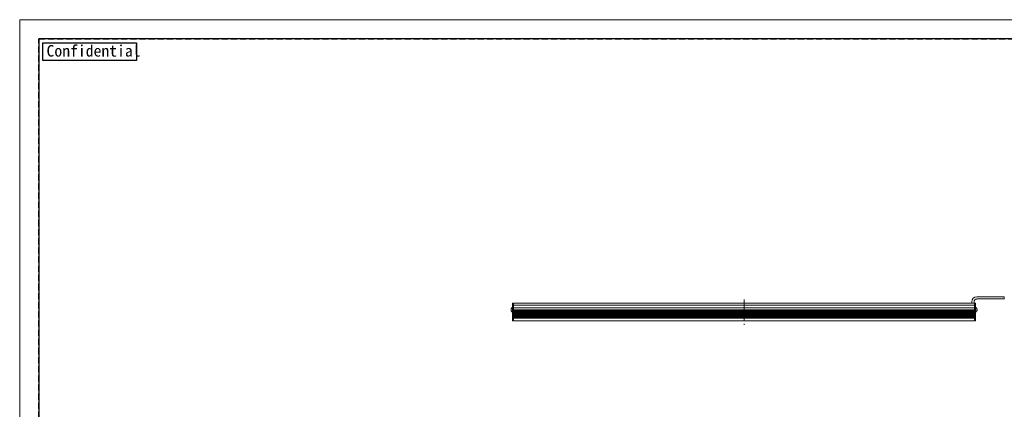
# Model space of a CAD drawing. Header units: millimetres. Extents: x -201 to 202, y 143 to 428.
# Tile 41 of 46: x -201 to 55, y 326 to 428. Entities that reach past the tile are written whole.
import ezdxf

# ---------------------------------------------------------------- set-up
doc = ezdxf.new("R2010")
doc.units = ezdxf.units.MM
doc.header["$LTSCALE"] = 0.25
doc.linetypes.add('CENTER', pattern=[50.8, 31.75, -6.35, 6.35, -6.35])
doc.linetypes.add('HIDDEN', pattern=[9.525, 6.35, -3.175])
for name, color, linetype, lineweight in [('BASE', 7, 'Continuous', 20), ('CABLE', 7, 'Continuous', 20), ('CENTER', 1, 'CENTER', 9), ('MXB8146', 7, 'Continuous', 20), ('SIDE PLATE', 7, 'Continuous', 20)]:
    doc.layers.add(name, color=color, linetype=linetype, lineweight=lineweight)
doc.layers.add('EMPTY LINE', color=252, linetype='Continuous', lineweight=0, plot=False)
doc.layers.add('FORM', color=7, linetype='Continuous')
doc.styles.add('VS Standard', font='msgothic.ttc', dxfattribs={"height": 3})

msp = doc.modelspace()

# ---------------------------------------------------------------- linework, layer by layer
at = {"layer": 'BASE'}
for p, q in [((47.1202, 353.8543), (-72.8798, 353.8543)), ((-72.8798, 353.8543), (-72.8798, 349.2543)), ((47.1202, 353.8543), (47.1202, 349.2543)), ((-72.8798, 353.3343), (47.1202, 353.3343)), ((47.1202, 352.6943), (-72.8798, 352.6943)), ((-72.8798, 352.1343), (47.1202, 352.1343)), ((47.1202, 351.8943), (-72.8798, 351.8943)), ((-72.8798, 351.6543), (47.1202, 351.6543)), ((47.1202, 351.4143), (-72.8798, 351.4143)), ((-72.8798, 351.1743), (47.1202, 351.1743)), ((47.1202, 350.9343), (-72.8798, 350.9343)), ((-72.8798, 350.6943), (47.1202, 350.6943)), ((47.1202, 350.4543), (-72.8798, 350.4543)), ((-72.8798, 350.2143), (47.1202, 350.2143)), ((47.1202, 349.9743), (-72.8798, 349.9743)), ((-72.8798, 349.2543), (47.1202, 349.2543))]:
    msp.add_line(p, q, dxfattribs=at)
at = {"layer": 'CABLE'}
for p, q in [((46.4202, 353.8543), (46.4202, 354.2543)), ((47.0202, 354.2543), (47.0202, 353.8543)), ((47.7275, 355.5778), (54.8202, 355.5778)), ((54.8202, 354.9778), (47.7275, 354.9778))]:
    msp.add_line(p, q, dxfattribs=at)
for centre, radius, start, end in [((47.7202, 354.2543), 1.3, 90, 180), ((47.7202, 354.2543), 0.7, 90, 180), ((55.066, 355.1017), 0.293, 149.796415, 210.203585), ((54.5403, 355.4017), 0.3123, 330.752111, 29.247889), ((54.5596, 355.1017), 0.293, 329.796415, 30.203585)]:
    msp.add_arc(centre, radius, start, end, dxfattribs=at)
at = {"layer": 'CENTER', "ltscale": 0.5}
msp.add_line((-12.8798, 354.8543), (-12.8798, 348.2543), dxfattribs=at)
at = {"layer": 'EMPTY LINE'}
for p, q in [((-201.5, 427.75), (-201.5, 142.75)), ((201.5, 427.75), (-201.5, 427.75))]:
    msp.add_line(p, q, dxfattribs=at)
at = {"layer": 'FORM', "linetype": 'HIDDEN'}
msp.add_lwpolyline([(-196.5, 422.75), (196.5, 422.75), (196.5, 147.75), (-196.5, 147.75)], close=True, dxfattribs=at)
at = {"layer": 'FORM'}
msp.add_lwpolyline([(-196.5, 422.75), (-196.5, 147.75), (-78.5, 147.75), (-78.5, 159.75), (16.5, 159.75), (16.5, 177.25), (196.5, 177.25), (196.5, 422.75), (-196.5, 422.75)], close=True, dxfattribs=at)
at = {"layer": 'FORM', "lineweight": 30}
msp.add_lwpolyline([(-195.5, 421.75), (-171.1092, 421.75), (-171.1092, 417.0878), (-195.5, 417.0878)], close=True, dxfattribs=at)
at = {"layer": 'MXB8146'}
for p, q in [((-73.5173, 352.2375), (-73.5669, 352.2508)), ((-73.5669, 352.0577), (-73.5173, 352.071)), ((-73.5173, 352.4375), (-73.522, 352.4388)), ((-73.522, 351.8698), (-73.5173, 351.871)), ((-73.1798, 352.8043), (-73.1798, 351.5043)), ((47.4202, 352.8043), (47.4202, 351.5043)), ((47.7576, 352.4375), (47.7623, 352.4388)), ((47.7576, 352.2375), (47.8072, 352.2508)), ((47.8072, 352.0577), (47.7576, 352.071)), ((47.7623, 351.8698), (47.7576, 351.871))]:
    msp.add_line(p, q, dxfattribs=at)
for centre, radius, start, end in [((-72.8308, 352.1551), 0.7423, 157.639247, 172.593484), ((-72.8308, 352.1534), 0.7423, 187.406516, 202.360753), ((-72.8517, 352.1543), 0.7281, 116.784996, 157.000817), ((-72.7757, 352.1543), 0.7463, 173.595632, 186.404368), ((-72.8517, 352.1543), 0.7281, 202.999183, 243.215004), ((47.092, 352.1543), 0.7281, 22.999183, 63.215004), ((47.092, 352.1543), 0.7281, 296.784996, 337.000817), ((47.0712, 352.1551), 0.7423, 7.406516, 22.360753), ((47.016, 352.1543), 0.7463, 353.595632, 6.404368), ((47.0712, 352.1534), 0.7423, 337.639247, 352.593484)]:
    msp.add_arc(centre, radius, start, end, dxfattribs=at)
at = {"layer": 'SIDE PLATE'}
for p, q in [((-72.8798, 353.8543), (-73.1798, 353.8543)), ((-73.1798, 353.8543), (-73.1798, 349.2543)), ((-72.8798, 349.2543), (-72.8798, 353.8543)), ((47.4202, 353.8543), (47.1202, 353.8543)), ((47.1202, 353.8543), (47.1202, 349.2543)), ((47.4202, 349.2543), (47.4202, 353.8543)), ((-73.1798, 353.3343), (-72.8798, 353.3343)), ((-72.8798, 352.6943), (-73.1798, 352.6943)), ((47.1202, 353.3343), (47.4202, 353.3343)), ((47.4202, 352.6943), (47.1202, 352.6943)), ((-73.1798, 349.2543), (-72.8798, 349.2543)), ((47.1202, 349.2543), (47.4202, 349.2543))]:
    msp.add_line(p, q, dxfattribs=at)

# ---------------------------------------------------------------- texts
at = {"layer": 'FORM', "lineweight": 30, "insert": (-194.506, 421.1386), "char_height": 3, "attachment_point": 1, "style": 'VS Standard'}
msp.add_mtext_dynamic_manual_height_columns('Confidential', width=3, gutter_width=15, heights=[0], dxfattribs=at)

doc.saveas('drawing.dxf')
